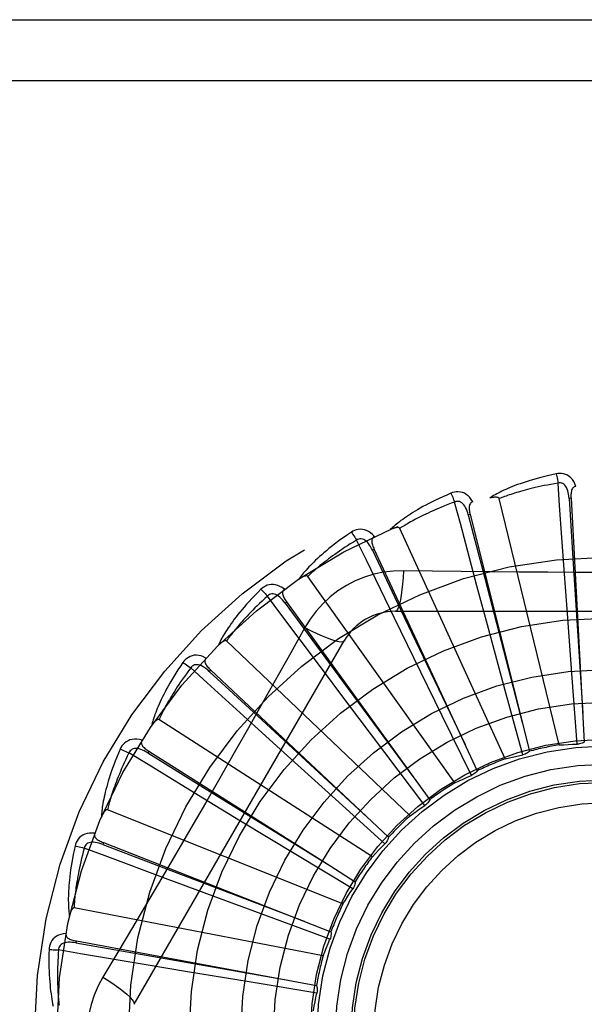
# Model space of a CAD drawing. Header units: inches. Extents: x 0 to 212, y 0 to 138.
# Tile 84 of 256: x 91.927 to 92.206, y 43.21 to 43.696. Entities that reach past the tile are written whole.
import ezdxf

# ---------------------------------------------------------------- set-up
doc = ezdxf.new("R2010")
doc.units = ezdxf.units.IN
doc.header["$LTSCALE"] = 11.6875
doc.header["$MEASUREMENT"] = 0
doc.linetypes.add('HIDDEN', pattern=[0.2, 0.1, -0.1])
doc.layers.add('RIGHTHAND_DOOR_ASSEMBLY', color=7, linetype='CONTINUOUS')

msp = doc.modelspace()

# ---------------------------------------------------------------- linework, layer by layer
at = {"layer": 'RIGHTHAND_DOOR_ASSEMBLY', "color": 8, "linetype": 'HIDDEN'}
for p, q in [((91.7324163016, 43.6958005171), (92.7944163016, 43.6958005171)), ((91.7324163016, 43.6658005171), (92.8244163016, 43.6658005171)), ((92.1931225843, 43.338239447), (92.16366007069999, 43.4596855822)), ((92.1989934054, 43.4598516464), (92.19803524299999, 43.4597990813)), ((92.1989934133, 43.4598515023), (92.2055303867, 43.3396773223)), ((92.1493272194, 43.4518772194), (92.14839632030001, 43.45164427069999)), ((92.14932725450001, 43.4518770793), (92.1784892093, 43.3351117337)), ((92.1665777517, 43.33135165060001), (92.1146638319, 43.44502727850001)), ((92.10206773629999, 43.4346475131), (92.10119774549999, 43.4342426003)), ((92.1020677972, 43.4346473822), (92.15280074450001, 43.3255110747)), ((92.14181614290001, 43.3195646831), (92.0693271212, 43.4213612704)), ((92.19718245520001, 43.4030203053), (92.19561054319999, 43.4247171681)), ((92.1583043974, 43.39573017), (92.1526547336, 43.4167374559)), ((92.05892303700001, 43.4087852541), (92.0581453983, 43.4082230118)), ((92.0589231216, 43.4087851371), (92.12939344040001, 43.3112223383)), ((92.1124743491, 43.4041339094), (92.3193582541, 43.4041339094)), ((92.1995290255, 43.3713135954), (92.19718245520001, 43.4030203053)), ((92.121508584, 43.3812140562), (92.11198536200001, 43.4007725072)), ((92.0678849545, 43.3961113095), (92.06098193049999, 43.3837361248)), ((92.1666090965, 43.365040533), (92.1583043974, 43.39573017)), ((91.9837733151, 43.2103838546), (92.0872152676, 43.389550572)), ((92.11973270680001, 43.3033045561), (92.0292885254, 43.3895429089)), ((92.08812491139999, 43.3599966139), (92.07507232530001, 43.3773993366)), ((92.1354712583, 43.3526506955), (92.121508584, 43.3812140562)), ((92.0214524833, 43.3752251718), (92.0207953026, 43.3745259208)), ((92.0214525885, 43.3752250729), (92.109113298, 43.29276195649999)), ((92.2020093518, 43.3386128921), (92.1995290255, 43.3713135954)), ((92.1752332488, 43.33340017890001), (92.1666090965, 43.365040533)), ((92.10724091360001, 43.3345918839), (92.08812491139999, 43.3599966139)), ((92.1499275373, 43.3232142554), (92.1354712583, 43.3526506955)), ((92.1011255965, 43.28315895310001), (91.99599514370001, 43.3507221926)), ((92.0593599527, 43.332844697), (92.04324975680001, 43.3474627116)), ((91.99101035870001, 43.3351802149), (91.9904973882, 43.334369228)), ((91.9910104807, 43.33518013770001), (92.08065546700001, 43.2784403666)), ((92.1270068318, 43.30842326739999), (92.10724091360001, 43.3345918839)), ((92.0829383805, 43.3115167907), (92.0593599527, 43.332844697)), ((92.0362533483, 43.3007396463), (92.0176678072, 43.3120446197)), ((92.10729954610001, 43.2895617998), (92.0829383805, 43.3115167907)), ((92.0866673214, 43.25985598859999), (91.9706502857, 43.3063022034)), ((92.06344201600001, 43.2842594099), (92.0362533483, 43.3007396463)), ((91.9686969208, 43.2900977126), (91.9683467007, 43.28920430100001)), ((91.96869705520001, 43.2900976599), (92.08072689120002, 43.2461217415)), ((92.0915179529, 43.2673115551), (92.06344201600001, 43.2842594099)), ((92.08065546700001, 43.2784403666), (92.0926932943, 43.27079713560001)), ((92.01964023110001, 43.264841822), (91.9992510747, 43.2724251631)), ((92.0494564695, 43.2538048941), (92.01964023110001, 43.264841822)), ((92.0768804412, 43.2342378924), (91.9541699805, 43.25788839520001)), ((92.0802324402, 43.24247671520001), (92.0494564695, 43.2538048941)), ((91.95531863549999, 43.24160706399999), (91.95514382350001, 43.2406635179)), ((91.9553187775, 43.24160703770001), (92.07364658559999, 43.2196276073)), ((92.0101210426, 43.2264486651), (91.988665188, 43.2300362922)), ((92.041487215, 43.2212539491), (92.0101210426, 43.2264486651)), ((92.07385089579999, 43.2159548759), (92.041487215, 43.2212539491))]:
    msp.add_line(p, q, dxfattribs=at)
for points in [[(92.1916659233, 43.47191712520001), (92.1894867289, 43.4714491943), (92.1874070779, 43.4709726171), (92.1854285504, 43.4704907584), (92.183544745, 43.4700044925), (92.18175117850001, 43.4695147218), (92.1800438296, 43.4690229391), (92.1784184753, 43.468530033), (92.1768713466, 43.4680373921), (92.17539848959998, 43.4675459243), (92.17399631, 43.4670569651), (92.1726610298, 43.4665714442), (92.1713892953, 43.4660907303), (92.1701771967, 43.4656163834), (92.1690226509, 43.4651481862), (92.1679227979, 43.4646864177), (92.1668762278, 43.4642304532), (92.1658812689, 43.4637794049), (92.16493606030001, 43.4633336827), (92.1640389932, 43.462892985), (92.16318774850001, 43.4624581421), (92.1623802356, 43.4620295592), (92.1616142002, 43.4616079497), (92.1608873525, 43.4611945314), (92.1601977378, 43.4607879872), (92.15954245, 43.4603869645), (92.15892221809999, 43.4599924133)], [(92.20141157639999, 43.46568066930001), (92.20092374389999, 43.46694833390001), (92.20035241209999, 43.4680752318), (92.19969453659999, 43.4690691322), (92.1989572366, 43.46992036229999), (92.1981430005, 43.47062890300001), (92.19726346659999, 43.47119387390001), (92.19632054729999, 43.4716142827), (92.1953469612, 43.4719013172), (92.1943674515, 43.4720552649), (92.1934094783, 43.47210034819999), (92.19251305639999, 43.47205548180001), (92.1916659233, 43.47191712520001)], [(92.1916659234, 43.4719171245), (92.1918190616, 43.4713165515), (92.1919791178, 43.47062779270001), (92.19214049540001, 43.4698743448), (92.192301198, 43.4690654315), (92.1924591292, 43.4682105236), (92.1926085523, 43.4673401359)], [(92.1926088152, 43.4673401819), (92.19078471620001, 43.46702992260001), (92.1890364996, 43.4667167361), (92.18736581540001, 43.4664001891), (92.1857677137, 43.4660815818), (92.1842387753, 43.465761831), (92.18277605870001, 43.4654416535), (92.1813763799, 43.4651218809), (92.18003704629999, 43.4648030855), (92.1787551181, 43.4644859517), (92.1775281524, 43.4641709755), (92.1763534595, 43.46385871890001), (92.17522884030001, 43.4635496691), (92.174151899, 43.4632443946), (92.173120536, 43.4629432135), (92.17213243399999, 43.4626466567), (92.1711858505, 43.4623546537), (92.1702787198, 43.46206736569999), (92.16940969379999, 43.4617846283), (92.1685771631, 43.461506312), (92.1677798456, 43.4612324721), (92.167016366, 43.46096309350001), (92.1662853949, 43.4606982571), (92.16558557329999, 43.4604380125), (92.1649156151, 43.4601824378), (92.1642735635, 43.4599316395), (92.16366007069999, 43.4596855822)], [(92.1980338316, 43.4597986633), (92.1979468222, 43.4608328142), (92.19781651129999, 43.4618069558), (92.1976397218, 43.4627232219), (92.197414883, 43.4635777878), (92.1971374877, 43.4643693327), (92.19680768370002, 43.4650908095), (92.1964261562, 43.4657398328), (92.1959908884, 43.466298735), (92.19550173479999, 43.4667491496), (92.19496435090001, 43.4670903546), (92.19438212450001, 43.467314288), (92.19377998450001, 43.46742777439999), (92.1931868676, 43.46743601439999), (92.19260447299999, 43.46733984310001)], [(92.19561054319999, 43.4247171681), (92.19337814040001, 43.4563194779), (92.1926088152, 43.4673401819)], [(92.2014148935, 43.4656807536), (92.20095823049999, 43.46561087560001), (92.2005518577, 43.4654653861), (92.2001952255, 43.4652390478), (92.1998899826, 43.46494757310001), (92.199640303, 43.4646044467), (92.19943806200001, 43.4642111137), (92.1992778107, 43.4637713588), (92.1991556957, 43.4632916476), (92.19906754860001, 43.4627782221), (92.1990088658, 43.4622355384), (92.19897441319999, 43.4616696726), (92.1989622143, 43.46108200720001), (92.1989680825, 43.4604763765), (92.1989934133, 43.4598515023)], [(92.1398487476, 43.4623379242), (92.1377974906, 43.4614660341), (92.13584561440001, 43.46060449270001), (92.1339940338, 43.45975690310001), (92.1322362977, 43.4589229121), (92.13056783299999, 43.4581025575), (92.1289844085, 43.45729654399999), (92.12748170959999, 43.4565049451), (92.1260557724, 43.4557284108), (92.12470254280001, 43.4549670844), (92.12341823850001, 43.4542215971), (92.122198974, 43.4534921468), (92.12104119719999, 43.4527794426), (92.1199407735, 43.4520842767), (92.11889569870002, 43.4514060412), (92.1179031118, 43.45074446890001), (92.1169617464, 43.4500986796), (92.1160701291, 43.4494674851), (92.11522635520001, 43.4488509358), (92.1144289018, 43.448248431), (92.11367533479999, 43.4476603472), (92.11296352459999, 43.44708668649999), (92.1122911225, 43.4465277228), (92.1116556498, 43.4459842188), (92.1110554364, 43.4454545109), (92.1104878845, 43.4449367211), (92.1099535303, 43.4444319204)], [(92.15059854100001, 43.4580585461), (92.1498796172, 43.4592109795), (92.1491053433, 43.4602093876), (92.1482712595, 43.46106082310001), (92.1473861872, 43.4617571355), (92.1464525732, 43.4622987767), (92.14548201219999, 43.462687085), (92.14447656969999, 43.4629214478), (92.14346625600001, 43.4630190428), (92.1424753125, 43.462984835), (92.14152611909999, 43.46284780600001), (92.14065438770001, 43.46263410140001), (92.1398487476, 43.4623379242)], [(92.1398487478, 43.4623379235), (92.14011277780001, 43.4617771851), (92.14040029, 43.46113116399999), (92.14070134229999, 43.4604218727), (92.1410122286, 43.4596579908), (92.1413290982, 43.4588484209), (92.1416405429, 43.45802204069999)], [(92.16366007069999, 43.4596855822), (92.1635884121, 43.459842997), (92.16348315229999, 43.45997499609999), (92.16334073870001, 43.4600798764), (92.1631718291, 43.4601627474), (92.16298516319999, 43.4602273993), (92.1627829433, 43.4602760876), (92.1625705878, 43.4603119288), (92.16234718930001, 43.46033613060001), (92.1621134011, 43.4603508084), (92.1618699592, 43.46035635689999), (92.1616176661, 43.4603537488), (92.1613569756, 43.4603433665), (92.16108901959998, 43.4603259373), (92.16081256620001, 43.4603013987), (92.160527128, 43.4602700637), (92.1602316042, 43.4602315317), (92.15992505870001, 43.46018587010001), (92.1596065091, 43.4601319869), (92.15927449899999, 43.4600686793), (92.1589295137, 43.45999634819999)], [(92.19803524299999, 43.4597990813), (92.2000642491, 43.4275937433), (92.20477743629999, 43.3538587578)], [(92.1416407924, 43.4580221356), (92.1399083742, 43.4573722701), (92.1382510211, 43.45673389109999), (92.1366704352, 43.4561068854), (92.1351615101, 43.455491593), (92.1337207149, 43.4548882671), (92.13234502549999, 43.4542970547), (92.1310311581, 43.4537181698), (92.12977636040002, 43.453151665), (92.1285776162, 43.4525976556), (92.127432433, 43.4520561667), (92.1263380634, 43.4515272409), (92.1252922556, 43.4510109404), (92.12429254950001, 43.45050737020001), (92.1233368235, 43.4500164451), (92.1224227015, 43.4495382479), (92.12154848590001, 43.4490723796), (92.12071211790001, 43.4486186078), (92.1199123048, 43.4481765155), (92.1191474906, 43.4477456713), (92.11841640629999, 43.4473258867), (92.1177177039, 43.4469168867), (92.1170500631, 43.446518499), (92.11641213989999, 43.4461305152), (92.1158026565, 43.4457527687), (92.1152196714, 43.44538499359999), (92.1146638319, 43.44502727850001)], [(92.1483950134, 43.4516435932), (92.14811386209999, 43.45264258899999), (92.1478015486, 43.4535744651), (92.14745454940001, 43.4544407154), (92.147072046, 43.4552372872), (92.1466498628, 43.4559620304), (92.1461894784, 43.4566080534), (92.14569201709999, 43.4571731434), (92.14515884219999, 43.4576395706), (92.1445932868, 43.4579892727), (92.14400104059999, 43.4582226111), (92.1433869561, 43.45833231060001), (92.14277422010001, 43.4583297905), (92.14219026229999, 43.4582256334), (92.14163659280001, 43.4580209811)], [(92.1526547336, 43.4167374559), (92.1444818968, 43.4473461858), (92.1416407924, 43.4580221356)], [(92.1506024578, 43.4580595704), (92.15016684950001, 43.457904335), (92.14979510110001, 43.4576844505), (92.1494877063, 43.4573946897), (92.1492431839, 43.4570507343), (92.1490629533, 43.4566665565), (92.1489388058, 43.4562420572), (92.14886467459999, 43.4557799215), (92.1488355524, 43.4552857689), (92.14884616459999, 43.45476493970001), (92.1488912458, 43.4542209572), (92.1489645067, 43.4536587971), (92.14906374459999, 43.453079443), (92.1491841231, 43.4524858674), (92.14932725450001, 43.4518770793)], [(92.14839632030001, 43.45164427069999), (92.1564835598, 43.4204049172), (92.17506601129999, 43.3488943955)], [(92.1146638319, 43.44502727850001), (92.1145636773, 43.4451682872), (92.1144353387, 43.4452779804), (92.11427565, 43.4453540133), (92.1140941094, 43.4454034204), (92.11389858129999, 43.4454315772), (92.1136908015, 43.4454411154), (92.11347550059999, 43.44543612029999), (92.11325155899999, 43.4454176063), (92.1130192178, 43.4453877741), (92.1127791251, 43.44534715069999), (92.1125318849, 43.4452968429), (92.1122778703, 43.4452373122), (92.112018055, 43.445169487), (92.1117512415, 43.4450930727), (92.11147689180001, 43.4450082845), (92.1111940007, 43.4449145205), (92.11090170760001, 43.44481170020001), (92.1105990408, 43.4446984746), (92.1102845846, 43.4445732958), (92.1099588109, 43.4444366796)], [(92.0907808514, 43.4431253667), (92.08893166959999, 43.4418810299), (92.0871781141, 43.44066566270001), (92.08552040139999, 43.4394829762), (92.08395226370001, 43.4383314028), (92.0824692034, 43.437210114), (92.0810669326, 43.4361190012), (92.0797412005, 43.4350573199), (92.0784879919, 43.4340249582), (92.07730329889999, 43.4330212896), (92.076183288, 43.432046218), (92.0751241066, 43.4310992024), (92.0741221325, 43.4301802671), (92.07317315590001, 43.4292894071), (92.07227532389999, 43.4284256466), (92.07142587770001, 43.4275881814), (92.07062374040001, 43.4267759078), (92.0698676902, 43.42598738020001), (92.06915584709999, 43.4252222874), (92.0684868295, 43.4244797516), (92.067858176, 43.4237596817), (92.06726779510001, 43.4230616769), (92.0667133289, 43.42238556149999), (92.06619219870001, 43.4217316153), (92.0657030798, 43.4210978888), (92.0652437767, 43.4204820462), (92.0648146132, 43.4198852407)], [(92.10214625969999, 43.44095773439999), (92.1012222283, 43.4419532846), (92.1002729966, 43.44278711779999), (92.0992928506, 43.4434653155), (92.09829199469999, 43.4439815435), (92.0972727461, 43.4443367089), (92.0962462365, 43.4445343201), (92.0952146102, 43.4445741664), (92.0942040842, 43.4444787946), (92.0932375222, 43.44425766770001), (92.0923314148, 43.443943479), (92.0915158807, 43.44356866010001), (92.0907808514, 43.4431253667)], [(92.0907808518, 43.4431253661), (92.09114623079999, 43.44262472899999), (92.0915508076, 43.4420447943), (92.0919806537, 43.4414052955), (92.0924304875, 43.4407140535), (92.092894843, 43.4399790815), (92.09335705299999, 43.4392265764)], [(92.10214929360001, 43.4409590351), (92.10175132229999, 43.4407244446), (92.10142813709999, 43.4404383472), (92.10118117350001, 43.4400956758), (92.1010061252, 43.4397116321), (92.10090185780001, 43.43930028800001), (92.1008602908, 43.4388599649), (92.1008749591, 43.4383921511), (92.1009398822, 43.4379014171), (92.1010488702, 43.4373920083), (92.1011960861, 43.436866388), (92.1013744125, 43.4363282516), (92.10158150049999, 43.435778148), (92.1018120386, 43.4352180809), (92.1020677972, 43.4346473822)], [(92.09335728, 43.4392267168), (92.0917791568, 43.4382607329), (92.09027256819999, 43.4373202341), (92.0888392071, 43.4364054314), (92.0874739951, 43.4355156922), (92.08617341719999, 43.4346505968), (92.0849344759, 43.4338097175), (92.0837539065, 43.4329926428), (92.08262899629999, 43.4321989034), (92.081556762, 43.4314280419), (92.0805347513, 43.430679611), (92.07956025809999, 43.42995313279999), (92.07863106, 43.4292482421), (92.0777447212, 43.42856457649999), (92.07689917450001, 43.42790165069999), (92.0760920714, 43.4272590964), (92.0753218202, 43.4266362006), (92.07458644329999, 43.42603234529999), (92.07388475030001, 43.4254468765), (92.0732152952, 43.4248790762), (92.0725768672, 43.4243285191), (92.0719681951, 43.4237946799), (92.0713880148, 43.42327713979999), (92.070835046, 43.4227754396), (92.0703080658, 43.422289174), (92.069805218, 43.42181771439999), (92.0693271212, 43.4213612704)], [(92.1011965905, 43.4342416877), (92.1007314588, 43.4351694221), (92.10024843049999, 43.43602535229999), (92.0997437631, 43.4368102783), (92.0992174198, 43.4375200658), (92.0986657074, 43.43815181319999), (92.0980913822, 43.4386990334), (92.0974959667, 43.4391597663), (92.096884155, 43.4395168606), (92.0962626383, 43.439753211), (92.0956369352, 43.4398702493), (92.0950131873, 43.4398617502), (92.09441200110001, 43.4397433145), (92.093858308, 43.439530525), (92.09335337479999, 43.4392247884)], [(92.11198536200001, 43.4007725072), (92.0981674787, 43.4292813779), (92.09335728, 43.4392267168)], [(92.10119774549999, 43.4342426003), (92.11505092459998, 43.4050983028), (92.14683102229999, 43.3383968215)], [(92.0693271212, 43.4213612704), (92.0692020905, 43.4214807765), (92.0690553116, 43.4215641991), (92.06888411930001, 43.4216086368), (92.06869650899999, 43.4216227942), (92.06849918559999, 43.4216134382), (92.06829335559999, 43.42158348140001), (92.0680828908, 43.4215378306), (92.06786649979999, 43.42147727), (92.0676440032, 43.421404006), (92.0674159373, 43.4213186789), (92.06718268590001, 43.42122248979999), (92.0669445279, 43.42111596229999), (92.0667022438, 43.4210001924), (92.06645471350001, 43.4208746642), (92.0662013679, 43.4207394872), (92.0659413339, 43.4205938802), (92.0656690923, 43.4204344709), (92.0653980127, 43.4202691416), (92.06514106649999, 43.4201054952), (92.0648939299, 43.4199409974)], [(92.1164577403, 43.4241548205), (92.111523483, 43.4240046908), (92.10665613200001, 43.42342051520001), (92.101870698, 43.4224048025), (92.09720034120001, 43.420966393), (92.0926692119, 43.4191127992), (92.0883198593, 43.4168599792), (92.0841914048, 43.4142221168), (92.08031474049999, 43.4112253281), (92.0767232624, 43.4078984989), (92.07343914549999, 43.4042571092), (92.0704900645, 43.4003239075), (92.0678849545, 43.3961113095)], [(92.1164577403, 43.4241548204), (92.1162622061, 43.42076945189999), (92.11600830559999, 43.4175855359), (92.1157055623, 43.41470270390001), (92.1153552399, 43.4121032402), (92.1149574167, 43.4097922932), (92.11451752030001, 43.4078300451), (92.1140417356, 43.4062483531), (92.1135372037, 43.40508563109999), (92.1130096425, 43.4043735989), (92.1124743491, 43.4041339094)], [(92.1732564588, 43.42350291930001), (92.1448366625, 43.4237817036), (92.130677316, 43.42394532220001), (92.1164577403, 43.4241548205)], [(92.3012061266, 43.4239454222), (92.2728747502, 43.42363825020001), (92.2586638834, 43.4235085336), (92.2444344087, 43.4234159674), (92.2302048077, 43.423348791), (92.21596608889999, 43.4233320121), (92.20172618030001, 43.42334580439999), (92.1874916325, 43.4234113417), (92.1732564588, 43.42350291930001)], [(92.0578059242, 43.4149963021), (92.05671018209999, 43.41579898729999), (92.0556203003, 43.4164381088), (92.054529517, 43.4169185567), (92.0534490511, 43.4172360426), (92.0523810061, 43.41739189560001), (92.0513356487, 43.4173916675), (92.0503151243, 43.4172355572), (92.0493409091, 43.41695066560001), (92.0484336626, 43.4165506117), (92.04760339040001, 43.4160706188), (92.046873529, 43.4155482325), (92.04623567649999, 43.4149738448)], [(92.04623567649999, 43.4149738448), (92.044655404, 43.4134020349), (92.0431635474, 43.4118767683), (92.0417596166, 43.41040173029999), (92.04043775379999, 43.4089741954), (92.0391936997, 43.4075924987), (92.0380232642, 43.4062557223), (92.03692241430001, 43.4049623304), (92.0358872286, 43.4037114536), (92.03491389, 43.4025017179), (92.03399865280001, 43.4013323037), (92.03313783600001, 43.40020195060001), (92.0323278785, 43.3991099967), (92.0315646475, 43.3980556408), (92.0308465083, 43.3970375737), (92.030170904, 43.3960544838), (92.02953698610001, 43.39510508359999), (92.0289438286, 43.3941877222), (92.0283896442, 43.39330173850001), (92.02787324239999, 43.3924460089), (92.0273922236, 43.3916199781), (92.02694461, 43.39082285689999), (92.0265281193, 43.3900540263), (92.0261401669, 43.3893132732), (92.02577982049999, 43.38859843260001), (92.0254453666, 43.3879067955), (92.02513690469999, 43.3872395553)], [(92.04950337, 43.4116332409), (92.0481365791, 43.4103860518), (92.04683520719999, 43.40917742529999), (92.04560087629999, 43.4080078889), (92.0444287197, 43.4068758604), (92.0433153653, 43.4057802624), (92.04225795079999, 43.4047201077), (92.0412533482, 43.4036943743), (92.04029898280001, 43.40270208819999), (92.0393920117, 43.4017422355), (92.0385301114, 43.4008139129), (92.0377107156, 43.3999161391), (92.0369317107, 43.3990481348), (92.03619077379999, 43.39820908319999), (92.0354859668, 43.39739811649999), (92.03481505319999, 43.3966144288), (92.0341766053, 43.3958570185), (92.03356879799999, 43.3951249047), (92.03299058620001, 43.3944172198), (92.0324406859, 43.3937329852), (92.03191798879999, 43.393071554), (92.0314213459, 43.3924321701), (92.0309495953, 43.3918141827), (92.0305015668, 43.39121689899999), (92.03007613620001, 43.3906396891), (92.0296715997, 43.39008158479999), (92.0292885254, 43.3895429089)], [(92.04623567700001, 43.4149738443), (92.0466891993, 43.4145514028), (92.0471962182, 43.414058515), (92.04773932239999, 43.4135119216), (92.0483118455, 43.4129183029), (92.04890690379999, 43.4122844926), (92.0495031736, 43.4116330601)], [(92.05814443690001, 43.4082218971), (92.0575121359, 43.4090448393), (92.0568758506, 43.409793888), (92.056231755, 43.4104691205), (92.0555805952, 43.41106647), (92.054919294, 43.4115823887), (92.05425178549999, 43.4120110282), (92.0535799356, 43.41235075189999), (92.0529115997, 43.4125856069), (92.052256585, 43.4127000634), (92.05162003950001, 43.4126965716), (92.05100917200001, 43.4125701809), (92.0504412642, 43.4123401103), (92.04993784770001, 43.412026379), (92.0494999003, 43.4116306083)], [(92.07507232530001, 43.3773993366), (92.0561088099, 43.4027779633), (92.04950337, 43.4116332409)], [(92.05780908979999, 43.4149986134), (92.05746243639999, 43.4146926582), (92.0571990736, 43.4143503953), (92.05702139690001, 43.4139671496), (92.0569222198, 43.4135569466), (92.05689768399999, 43.4131333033), (92.0569401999, 43.4126930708), (92.0570431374, 43.412236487), (92.0571997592, 43.411766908), (92.05740318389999, 43.411287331), (92.0576472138, 43.4107990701), (92.0579241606, 43.410304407), (92.058231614, 43.4098034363), (92.0585639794, 43.40929711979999), (92.0589231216, 43.4087851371)], [(92.0581453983, 43.4082230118), (92.07726382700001, 43.38222712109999), (92.1210929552, 43.3227454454)], [(92.0678831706, 43.3961122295), (92.0709138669, 43.39458829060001), (92.07379883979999, 43.3932158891), (92.0764469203, 43.3920366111), (92.07887317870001, 43.39104031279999), (92.0810734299, 43.3902293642), (92.08299273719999, 43.3896292), (92.0846004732, 43.38925038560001), (92.0858596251, 43.3891059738), (92.08673988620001, 43.3892067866), (92.0872151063, 43.3895502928)], [(92.0292885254, 43.3895429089), (92.0291431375, 43.3896365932), (92.0289832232, 43.3896907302), (92.0288067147, 43.3897019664), (92.0286198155, 43.3896803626), (92.0284278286, 43.38963383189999), (92.0282313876, 43.3895654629), (92.0280333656, 43.3894808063), (92.02783234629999, 43.3893803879), (92.0276277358, 43.3892663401), (92.0274199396, 43.3891393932), (92.0272091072, 43.3890007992), (92.0269954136, 43.3888511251), (92.0267794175, 43.38869159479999), (92.0265601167, 43.3885214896), (92.0263369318, 43.3883408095), (92.0261091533, 43.388148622), (92.02587583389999, 43.387944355), (92.02563710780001, 43.3877269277), (92.0253927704, 43.3874949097), (92.0251428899, 43.3872487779)], [(92.06098193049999, 43.3837361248), (92.0470822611, 43.3590468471), (92.04008916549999, 43.3466750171), (92.03305459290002, 43.3343056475), (92.02599796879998, 43.3219488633), (92.01889314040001, 43.3096093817), (92.0117612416, 43.2972841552), (92.0045872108, 43.2849894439), (91.99739031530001, 43.2727072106)], [(92.01918010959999, 43.381112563), (92.0179522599, 43.3816933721), (92.016761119, 43.3821146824), (92.01559912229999, 43.3823800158), (92.0144780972, 43.38248728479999), (92.01339985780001, 43.38243819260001), (92.0123734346, 43.3822401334), (92.01140089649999, 43.3818937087), (92.0104982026, 43.381429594), (92.00968306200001, 43.3808650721), (92.0089586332, 43.3802366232), (92.0083408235, 43.3795855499), (92.0078232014, 43.3789008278)], [(92.0078232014, 43.3789008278), (92.00656895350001, 43.377058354), (92.0053927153, 43.37527831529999), (92.00429330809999, 43.3735642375), (92.0032654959, 43.3719123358), (92.00230541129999, 43.3703201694), (92.0014091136, 43.3687860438), (92.00057293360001, 43.36730768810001), (91.999793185, 43.365883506), (91.9990663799, 43.3645114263), (91.9983889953, 43.3631899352), (91.99775765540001, 43.3619170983), (91.9971689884, 43.3606915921), (91.99661908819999, 43.3595118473), (91.9961065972, 43.3583762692), (91.9956292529, 43.3572830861), (91.995186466, 43.356230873), (91.9947776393, 43.3552178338), (91.9944011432, 43.3542429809), (91.9940560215, 43.3533049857), (91.99374002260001, 43.35240284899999), (91.9934513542, 43.3515354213), (91.9931878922, 43.3507016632), (91.992947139, 43.34990087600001), (91.992728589, 43.3491307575), (91.9925310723, 43.3483883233), (91.9923544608, 43.3476747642)], [(92.00782320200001, 43.3789008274), (92.00834847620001, 43.3785718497), (92.0089396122, 43.3781838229), (92.0095763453, 43.3777498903), (92.01025086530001, 43.37727534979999), (92.01095511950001, 43.3767656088), (92.0116638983, 43.3762387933)], [(92.02079456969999, 43.3745246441), (92.02001795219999, 43.3752130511), (92.01925140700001, 43.3758281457), (92.0184911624, 43.37636928), (92.0177387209, 43.3768326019), (92.01699173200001, 43.3772140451), (92.0162551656, 43.3775086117), (92.01553116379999, 43.3777150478), (92.014830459, 43.3778191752), (92.0141656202, 43.377807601), (92.01354123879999, 43.37768370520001), (92.0129653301, 43.3774439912), (92.01245122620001, 43.37711060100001), (92.0120162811, 43.3767072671), (92.01166114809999, 43.3762357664)], [(92.0191826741, 43.3811152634), (92.0189002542, 43.3807493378), (92.01870646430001, 43.3803634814), (92.01860453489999, 43.3799535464), (92.01858477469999, 43.3795319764), (92.0186408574, 43.3791113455), (92.01876591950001, 43.3786871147), (92.0189534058, 43.3782582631), (92.0191960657, 43.3778268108), (92.0194865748, 43.3773943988), (92.01981859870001, 43.3769611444), (92.02018415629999, 43.376527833), (92.02058086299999, 43.37609410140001), (92.0210030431, 43.3756598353), (92.0214525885, 43.3752250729)], [(92.0116640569, 43.3762390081), (92.0105579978, 43.3747556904), (92.0095088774, 43.3733226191), (92.0085181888, 43.3719406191), (92.0075814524, 43.3706072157), (92.006695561, 43.3693207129), (92.0058578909, 43.3680795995), (92.0050655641, 43.3668822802), (92.00431623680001, 43.3657273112), (92.0036073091, 43.3646131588), (92.0029366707, 43.3635384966), (92.0023019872, 43.362501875), (92.0017013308, 43.36150212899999), (92.0011325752, 43.36053801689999), (92.00059398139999, 43.3596083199), (92.00008350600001, 43.3587118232), (91.99959993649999, 43.35784727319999), (91.9991416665, 43.3570133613), (91.998707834, 43.356209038), (91.9982973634, 43.3554330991), (91.99790928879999, 43.3546846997), (91.9975426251, 43.3539628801), (91.9971963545, 43.3532667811), (91.9968694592, 43.3525955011), (91.99656095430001, 43.3519482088), (91.99626935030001, 43.3513236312), (91.99599514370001, 43.3507221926)], [(92.04324975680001, 43.3474627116), (92.0198260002, 43.3687938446), (92.0116640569, 43.3762390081)], [(92.0207953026, 43.3745259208), (92.044487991, 43.3526179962), (92.0987820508, 43.30250594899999)], [(91.99599514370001, 43.3507221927), (91.9958346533, 43.35078666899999), (91.9956673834, 43.3508095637), (91.99549193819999, 43.3507871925), (91.995312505, 43.3507306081), (91.9951327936, 43.3506485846), (91.99495284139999, 43.35054427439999), (91.9947744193, 43.3504236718), (91.99459603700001, 43.3502870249), (91.99441670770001, 43.3501363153), (91.99423669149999, 43.3499723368), (91.9940558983, 43.3497963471), (91.9938743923, 43.349608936), (91.9936924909, 43.34941141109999), (91.99350934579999, 43.34920287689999), (91.99332438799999, 43.34898322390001), (91.9931370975, 43.3487514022), (91.9929435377, 43.34850213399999), (91.99275338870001, 43.3482479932), (91.99257606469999, 43.348001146), (91.9924084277, 43.3477575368)], [(91.98766485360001, 43.3405311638), (91.98634927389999, 43.34086910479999), (91.985099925, 43.3410573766), (91.9839087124, 43.3410980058), (91.9827876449, 43.34099118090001), (91.98173818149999, 43.3407389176), (91.98076779, 43.3403501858), (91.97987838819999, 43.3398259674), (91.9790798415, 43.3391994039), (91.978386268, 43.3384908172), (91.9777938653, 43.3377366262), (91.9773104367, 43.3369803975), (91.97693175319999, 43.3362100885)], [(91.9876666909, 43.3405338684), (91.9874587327, 43.3401213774), (91.9873415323, 43.3397059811), (91.9873190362, 43.3392841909), (91.9873794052, 43.3388664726), (91.9875140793, 43.3384640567), (91.9877171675, 43.3380711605), (91.9879824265, 43.3376855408), (91.9883023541, 43.3373078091), (91.9886694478, 43.3369381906), (91.98907746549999, 43.33657560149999), (91.9895184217, 43.3362193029), (91.9899900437, 43.3358684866), (91.9904867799, 43.3355219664), (91.9910104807, 43.33518013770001)], [(92.1931225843, 43.338239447), (92.19534595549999, 43.3383834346), (92.19756820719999, 43.3384936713), (92.1997893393, 43.3385701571), (92.2020093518, 43.3386128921)], [(92.2055303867, 43.3396773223), (92.2049942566, 43.3393633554), (92.2044331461, 43.3391029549), (92.20384131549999, 43.3388944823), (92.2032336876, 43.33874159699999), (92.2026250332, 43.3386482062), (92.202009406, 43.3386128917)], [(91.97693175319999, 43.3362100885), (91.97604886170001, 43.3341635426), (91.9752307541, 43.332193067), (91.974475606, 43.33030190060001), (91.9737789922, 43.3284853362), (91.973137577, 43.32674024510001), (91.9725478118, 43.3250642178), (91.9720065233, 43.32345432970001), (91.97151039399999, 43.3219083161), (91.971056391, 43.3204234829), (91.9706413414, 43.3189976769), (91.9702622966, 43.31762836), (91.9699161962, 43.31631359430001), (91.9695995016, 43.31505109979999), (91.96931118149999, 43.3138390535), (91.96904934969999, 43.3126752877), (91.96881369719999, 43.3115582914), (91.9686039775, 43.3104861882), (91.9684187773, 43.30945769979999), (91.9682574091, 43.3084713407), (91.9681178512, 43.3075257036), (91.9679985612, 43.30661932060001), (91.96789765, 43.305750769), (91.9678127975, 43.30491889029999), (91.96774394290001, 43.3041213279), (91.9676905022, 43.3033549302), (91.9676521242, 43.3026208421)], [(91.9812069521, 43.334323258), (91.98040160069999, 43.3326574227), (91.9796426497, 43.3310517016), (91.9789314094, 43.329507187), (91.9782639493, 43.32802060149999), (91.9776375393, 43.3265896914), (91.9770498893, 43.3252124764), (91.9764984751, 43.3238868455), (91.9759812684, 43.322610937), (91.9754960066, 43.3213827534), (91.9750408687, 43.3202005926), (91.9746138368, 43.3190625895), (91.9742132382, 43.3179672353), (91.97383722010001, 43.3169129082), (91.9734843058, 43.3158980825), (91.9731527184, 43.3149211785), (91.9728415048, 43.313980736), (91.9725493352, 43.3130751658), (91.9722755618, 43.3122032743), (91.9720193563, 43.3113636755), (91.9717799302, 43.3105553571), (91.97155649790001, 43.3097771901), (91.9713482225, 43.3090281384), (91.9711542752, 43.308307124), (91.97097384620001, 43.3076131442), (91.970805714, 43.3069446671), (91.9706502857, 43.3063022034)], [(91.97693175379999, 43.3362100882), (91.9775097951, 43.33598646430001), (91.9781636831, 43.3357173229), (91.9788710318, 43.3354117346), (91.97962316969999, 43.3350734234), (91.98041116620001, 43.3347061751), (91.981206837, 43.3343230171)], [(91.99049691, 43.3343678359), (91.98960404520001, 43.3348968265), (91.9887349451, 43.3353557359), (91.98788602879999, 43.3357432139), (91.9870595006, 43.3360557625), (91.9862538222, 43.336288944), (91.98547481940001, 43.3364387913), (91.98472483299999, 43.3365044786), (91.9840170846, 43.336474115), (91.9833664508, 43.3363369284), (91.9827768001, 43.3360971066), (91.982256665, 43.3357527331), (91.9818149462, 43.3353280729), (91.9814641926, 43.33484971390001), (91.9812047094, 43.33431952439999)], [(92.0176678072, 43.3120446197), (91.9906304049, 43.3285572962), (91.9812069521, 43.334323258)], [(91.9904973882, 43.334369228), (92.01790802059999, 43.3173410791), (92.0807046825, 43.2784098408)], [(92.1665777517, 43.33135165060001), (92.1687336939, 43.33191381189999), (92.1708949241, 43.3324426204), (92.1730614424, 43.332938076), (92.1752332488, 43.33340017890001)], [(92.1784892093, 43.3351117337), (92.1780221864, 43.33470197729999), (92.177520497, 43.3343400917), (92.1769788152, 43.3340233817), (92.1764111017, 43.333758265), (92.1758311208, 43.3335513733), (92.1752333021, 43.3334001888)], [(92.15280074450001, 43.3255110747), (92.1524197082, 43.3250203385), (92.1519955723, 43.32457004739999), (92.1515236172, 43.3241565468), (92.1510163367, 43.3237887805), (92.15048599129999, 43.3234758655), (92.14992758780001, 43.3232142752)], [(92.14181614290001, 43.3195646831), (92.1438267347, 43.3205247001), (92.14584883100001, 43.3214529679), (92.1478824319, 43.3223494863), (92.1499275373, 43.3232142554)], [(92.12939344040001, 43.3112223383), (92.12911216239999, 43.3106683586), (92.1287809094, 43.3101459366), (92.1283957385, 43.3096505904), (92.12796722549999, 43.3091934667), (92.12750568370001, 43.308785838), (92.1270068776, 43.3084232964)], [(91.9706502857, 43.3063022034), (91.9704804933, 43.3063351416), (91.9703119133, 43.3063259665), (91.9701438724, 43.3062707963), (91.96997839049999, 43.3061812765), (91.96981744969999, 43.3060667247), (91.9696604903, 43.3059302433), (91.9695081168, 43.30577805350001), (91.9693588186, 43.3056101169), (91.96921125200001, 43.3054281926), (91.9690655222, 43.3052331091), (91.96892130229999, 43.3050260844), (91.9687785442, 43.3048077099), (91.96863731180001, 43.3045793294), (91.9684969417, 43.3043399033), (91.968356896, 43.3040892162), (91.9682168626, 43.3038261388), (91.9680762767, 43.3035500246), (91.9679353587, 43.3032592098), (91.9677941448, 43.3029515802), (91.96765262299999, 43.3026278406)], [(92.11973270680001, 43.3033045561), (92.1215252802, 43.3046277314), (92.12333515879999, 43.3059219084), (92.12516234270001, 43.307187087), (92.1270068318, 43.30842326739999)], [(91.9643991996, 43.2947188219), (91.9630434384, 43.2948016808), (91.96178103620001, 43.2947501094), (91.96060366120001, 43.2945645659), (91.9595230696, 43.29424750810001), (91.9585403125, 43.2938011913), (91.95766102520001, 43.2932358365), (91.9568869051, 43.292552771), (91.95622136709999, 43.29178640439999), (91.9556744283, 43.2909593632), (91.9552354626, 43.2901066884), (91.9549038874, 43.2892726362), (91.9546778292, 43.28844458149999)], [(91.9644006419, 43.2947226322), (91.9642744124, 43.2942777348), (91.96423788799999, 43.2938473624), (91.9642956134, 43.2934288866), (91.96443395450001, 43.2930301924), (91.96464235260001, 43.2926605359), (91.96491612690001, 43.2923131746), (91.9652495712, 43.2919847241), (91.9656352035, 43.2916743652), (91.9660656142, 43.2913808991), (91.96653487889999, 43.2911020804), (91.9670352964, 43.290835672), (91.96756478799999, 43.2905804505), (91.96811812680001, 43.29033420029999), (91.96869705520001, 43.2900976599)], [(91.96834649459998, 43.28920284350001), (91.9673696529, 43.2895532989), (91.9664294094, 43.2898394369), (91.9655225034, 43.2900592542), (91.96465176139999, 43.29020973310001), (91.96381651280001, 43.2902862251), (91.9630232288, 43.2902859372), (91.9622743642, 43.2902085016), (91.96158515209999, 43.2900447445), (91.9609722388, 43.2897869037), (91.9604386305, 43.2894398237), (91.95999306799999, 43.28900323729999), (91.9596396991, 43.2885026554), (91.9593858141, 43.2879665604), (91.9592313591, 43.2873968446)], [(92.1011255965, 43.28315895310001), (92.1026353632, 43.28479746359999), (92.10416761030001, 43.2864107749), (92.10572233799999, 43.287998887), (92.10729954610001, 43.2895617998)], [(92.109113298, 43.29276195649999), (92.10893975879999, 43.2921605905), (92.10871371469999, 43.2915850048), (92.10843359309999, 43.2910324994), (92.1081030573, 43.2905087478), (92.10772563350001, 43.29001944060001), (92.10729958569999, 43.289561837)], [(91.9546778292, 43.28844458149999), (91.954198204, 43.286267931), (91.9537677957, 43.2841782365), (91.9533841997, 43.2821783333), (91.9530439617, 43.2802627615), (91.9527443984, 43.2784278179), (91.95248248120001, 43.2766704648), (91.9522556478, 43.2749872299), (91.9520610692, 43.2733752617), (91.95189627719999, 43.2718313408), (91.95175856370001, 43.27035275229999), (91.9516455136, 43.2689364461), (91.95155448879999, 43.26757994), (91.9514824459, 43.2662803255), (91.95142871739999, 43.2650356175), (91.9513918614, 43.2638433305), (91.9513718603, 43.2627019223), (91.9513688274, 43.2616095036), (91.9513816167, 43.260564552), (91.95140983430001, 43.2595654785), (91.9514517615, 43.25861051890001), (91.95150616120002, 43.2576979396), (91.9515714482, 43.2568259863), (91.9516455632, 43.2559930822), (91.9517288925, 43.2551969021), (91.9518214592, 43.2544342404), (91.9519227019, 43.25370615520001)], [(91.95923285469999, 43.2874009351), (91.9587573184, 43.28561279), (91.9583159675, 43.2838924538), (91.9579098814, 43.28224124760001), (91.9575358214, 43.2806552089), (91.95719153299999, 43.2791316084), (91.95687514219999, 43.277668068), (91.9565845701, 43.276262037), (91.95631817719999, 43.27491130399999), (91.9560741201, 43.2736134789), (91.9558509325, 43.2723665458), (91.9556469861, 43.2711682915), (91.955460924, 43.270016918), (91.9552912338, 43.2689104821), (91.9551367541, 43.26784720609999), (91.9549960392, 43.2668252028), (91.95486842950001, 43.26584285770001), (91.9547529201, 43.26489835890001), (91.9546491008, 43.2639904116), (91.95455642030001, 43.2631174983), (91.9544742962, 43.26227847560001), (91.95440217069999, 43.2614720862), (91.95433941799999, 43.2606971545), (91.9542854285, 43.2599524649), (91.9542395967, 43.25923687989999), (91.95420101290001, 43.2585486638), (91.9541699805, 43.25788839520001)], [(91.95467782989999, 43.2884445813), (91.95528774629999, 43.2883343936), (91.95598075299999, 43.28819386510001), (91.95673315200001, 43.2880276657), (91.9575357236, 43.2878378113), (91.95837898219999, 43.287626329), (91.9592327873, 43.2874006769)], [(91.9992510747, 43.2724251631), (91.9695772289, 43.283522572), (91.95923285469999, 43.2874009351)], [(91.9683467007, 43.28920430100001), (91.9984845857, 43.2776713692), (92.06751421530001, 43.2513280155)], [(91.99739031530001, 43.2727072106), (91.98293898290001, 43.2482343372), (91.97571761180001, 43.23605379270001), (91.96842639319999, 43.223844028)], [(92.0926932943, 43.27079713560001), (92.0926380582, 43.27017829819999), (92.0925246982, 43.269570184), (92.0923512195, 43.268967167), (92.0921232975, 43.2683835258), (92.09184631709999, 43.2678335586), (92.09151798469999, 43.2673115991)], [(92.0866673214, 43.25985598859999), (92.0878397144, 43.26175061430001), (92.0890389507, 43.2636247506), (92.0902650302, 43.2654783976), (92.0915179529, 43.2673115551)], [(91.9541699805, 43.25788839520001), (91.95399702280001, 43.25788860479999), (91.9538332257, 43.2578476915), (91.9536786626, 43.2577617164), (91.9535331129, 43.2576424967), (91.9533967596, 43.2574995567), (91.9532684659, 43.2573358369), (91.953147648, 43.25715756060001), (91.9530328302, 43.25696440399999), (91.9529223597, 43.25675784), (91.9528161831, 43.2565387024), (91.9527137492, 43.25630812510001), (91.9526148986, 43.25606667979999), (91.9525194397, 43.255815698), (91.95242691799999, 43.2555540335), (91.9523368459, 43.2552813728), (91.9522491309, 43.2549965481), (91.9521633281, 43.25469876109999), (91.9520800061, 43.2543865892), (91.9519996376, 43.2540581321), (91.951922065, 43.2537140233)], [(92.08072689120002, 43.2461217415), (92.0807897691, 43.2455036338), (92.0807935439, 43.2448850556), (92.080737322, 43.2442601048), (92.08062397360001, 43.2436438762), (92.0804560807, 43.2430514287), (92.08023246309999, 43.2424767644)], [(91.9502240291, 43.2453313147), (91.94887708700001, 43.2451560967), (91.94764725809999, 43.2448665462), (91.9465262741, 43.244461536), (91.9455252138, 43.2439457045), (91.9446446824, 43.2433214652), (91.9438882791, 43.2425999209), (91.9432574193, 43.2417826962), (91.9427489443, 43.2409042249), (91.9423684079, 43.2399886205), (91.94209874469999, 43.2390682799), (91.9419310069, 43.2381865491), (91.9418657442, 43.2373306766)], [(91.95514389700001, 43.2406620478), (91.954118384, 43.2408213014), (91.9531409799, 43.2409243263), (91.9522088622, 43.24096853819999), (91.9513253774, 43.2409515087), (91.9504907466, 43.2408685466), (91.94971185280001, 43.2407181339), (91.9489911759, 43.2405003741), (91.94834541, 43.240209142), (91.94779236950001, 43.2398399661), (91.9473340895, 43.23939817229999), (91.9469792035, 43.23888515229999), (91.94672695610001, 43.2383267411), (91.9465791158, 43.2377522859), (91.9465352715, 43.2371636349)], [(91.950224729, 43.24533458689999), (91.950184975, 43.2448743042), (91.9502305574, 43.24444507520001), (91.95036643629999, 43.2440451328), (91.95057773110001, 43.2436797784), (91.9508523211, 43.2433562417), (91.9511868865, 43.2430669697), (91.9515764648, 43.2428075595), (91.95201386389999, 43.24257579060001), (91.95249203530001, 43.2423690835), (91.9530055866, 43.2421841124), (91.9535473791, 43.24201722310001), (91.95411560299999, 43.2418668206), (91.95470554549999, 43.24172974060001), (91.9553187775, 43.24160703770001)], [(92.0768804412, 43.2342378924), (92.0776730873, 43.2363201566), (92.0784959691, 43.2383873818), (92.07934908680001, 43.240439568), (92.0802324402, 43.24247671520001)], [(91.9418657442, 43.2373306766), (91.9418089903, 43.2350295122), (91.94178607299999, 43.2328263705), (91.94179398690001, 43.2307244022), (91.9418298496, 43.2287152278), (91.94189136, 43.22679113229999), (91.9419758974, 43.2249529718), (91.9420810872, 43.2232005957), (91.94220468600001, 43.22152901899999), (91.94234469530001, 43.21993446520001), (91.94249919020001, 43.218412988), (91.9426663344, 43.2169605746), (91.94284489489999, 43.2155735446), (91.94303342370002, 43.2142479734), (91.94323167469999, 43.2129805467), (91.94343931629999, 43.2117678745), (91.9436560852, 43.2106063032), (91.9438819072, 43.2094923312)], [(91.941865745, 43.23733067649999), (91.9424854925, 43.2373379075), (91.9431925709, 43.2373310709), (91.9439628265, 43.2373102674), (91.94478682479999, 43.2372757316), (91.9456548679, 43.2372276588), (91.9465359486, 43.23716766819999)], [(91.9465359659, 43.2371679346), (91.9464074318, 43.23532210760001), (91.9462996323, 43.233549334), (91.9462133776, 43.2318511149), (91.9461462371, 43.2302229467), (91.94609651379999, 43.2286617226), (91.94606281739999, 43.2271647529), (91.9460435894, 43.2257291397), (91.9460376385, 43.2243524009), (91.9460436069, 43.2230318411), (91.94606043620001, 43.2217652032), (91.9460869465, 43.2205500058), (91.9461221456, 43.2193842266), (91.94616491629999, 43.2182656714), (91.9462144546, 43.21719237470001), (91.9462696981, 43.2161622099), (91.94633030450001, 43.2151734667), (91.9463956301, 43.214224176), (91.94646551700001, 43.21331298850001), (91.94653971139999, 43.21243831), (91.9466178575, 43.2115989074), (91.94669964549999, 43.21079344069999), (91.9467846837, 43.210020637)], [(91.988665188, 43.2300362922), (91.95742738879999, 43.2353173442), (91.9465359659, 43.2371679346)], [(91.95514382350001, 43.2406635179), (91.9869196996, 43.2350426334), (92.0596873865, 43.2222392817)], [(91.96842639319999, 43.223844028), (91.9660829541, 43.2194858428), (91.96415128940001, 43.2149643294), (91.96263686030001, 43.2102881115), (91.96154915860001, 43.2055077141), (91.96089469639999, 43.20067490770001), (91.96067463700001, 43.1958005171)], [(91.96842639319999, 43.223844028), (91.9712604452, 43.2219820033), (91.973890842, 43.2201701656), (91.97623607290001, 43.2184665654), (91.9783121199, 43.2168634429), (91.98011454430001, 43.21536344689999), (91.9815939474, 43.2140013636), (91.98272584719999, 43.21279847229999), (91.98348052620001, 43.2117801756), (91.9838333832, 43.21096727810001), (91.9837733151, 43.2103838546)], [(92.07364658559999, 43.2196276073), (92.0738253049, 43.2190325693), (92.0739460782, 43.218425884), (92.074009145, 43.2178015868), (92.07401446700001, 43.2171750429), (92.07396172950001, 43.2165615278), (92.0738509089, 43.2159549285)], [(92.0721186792, 43.2072305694), (92.07250293, 43.2094252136), (92.0729197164, 43.2116108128), (92.0733690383, 43.21378736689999), (92.07385089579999, 43.2159548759)]]:
    msp.add_lwpolyline(points, dxfattribs=at)
for radius in [0.2812500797, 0.2702837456, 0.235, 0.205, 0.179592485, 0.1635, 0.1452498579, 0.1420000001, 0.133, 0.12525, 0.124, 0.1139999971]:
    msp.add_circle((92.2159163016, 43.1958005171), radius, dxfattribs=at)
for centre, radius, start, end in [((92.1124743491, 43.3749672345), 0.0291666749, 90, 150), ((92.2159163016, 43.1958005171), 0.1442511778, 99.0916451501, 105.0378919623), ((92.2159163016, 43.1958005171), 0.1442511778, 110.0007360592, 115.9469828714), ((92.2159163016, 43.1958005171), 0.1442511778, 120.9098269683, 126.8560737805), ((92.2159163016, 43.1958005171), 0.1442511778, 131.8189178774, 137.7651646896), ((92.2159163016, 43.1958005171), 0.1442511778, 142.7280087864, 148.6742555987), ((92.2159163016, 43.1958005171), 0.1442511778, 153.6370996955, 159.5833465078), ((92.2159163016, 43.1958005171), 0.1442511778, 164.5461906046, 170.4924374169)]:
    msp.add_arc(centre, radius, start, end, dxfattribs=at)

doc.saveas('drawing.dxf')
